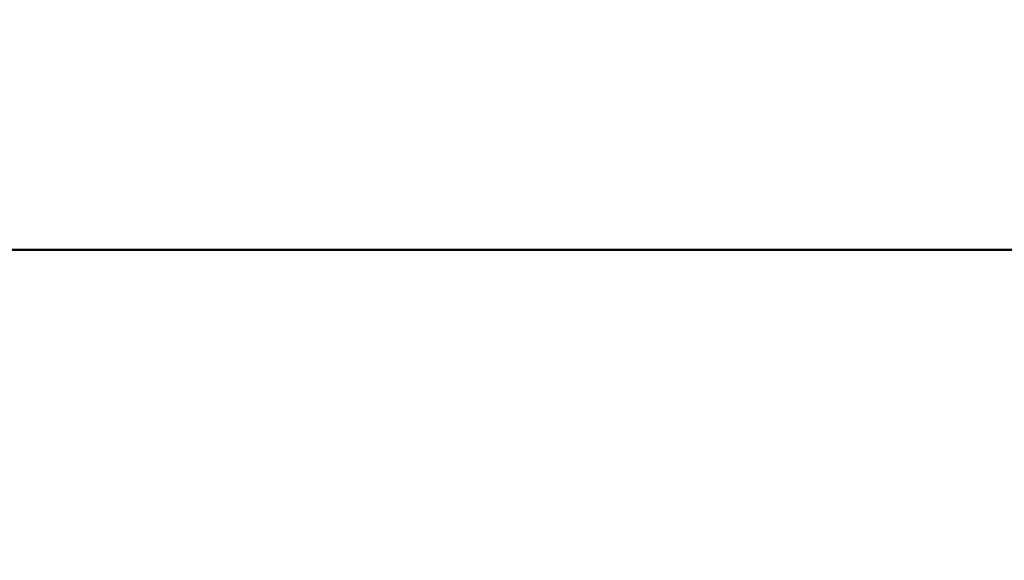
# Model space of a CAD drawing. Header units: millimetres. Extents: x -609 to 680, y -981 to 563.
# Tile 5 of 24: x -119 to 118, y -930 to -799. Entities that reach past the tile are written whole.
import ezdxf

# ---------------------------------------------------------------- set-up
doc = ezdxf.new("R2010")
doc.units = ezdxf.units.MM
doc.layers.add('AM_0', color=7, linetype='Continuous', lineweight=50)
doc.layers.add('AM_5', color=3, linetype='Continuous', lineweight=25)
doc.dimstyles.new('ISO-25', dxfattribs={"dimtxt": 2.5, "dimasz": 2.5, "dimexe": 1.25, "dimexo": 0.625, "dimtad": 1, "dimtxsty": 'Standard', "dimcen": 2.5, "dimadec": 0, "dimazin": 0, "dimtfac": 1, "dimtmove": 0, "dimatfit": 3, "dimfxl": 1, "dimarcsym": 0})

# ---------------------------------------------------------------- blocks, each defined once
blk = doc.blocks.new('16_Base_plate_2_15_1UG1041586_0_in_HSVP164161451021531101300230_4')
at = {"layer": 'AM_0'}
blk.add_line((-242.5, -855), (242.5, -855), dxfattribs=at)
blk = doc.blocks.new('*D137')
at = {"layer": 'AM_5', "color": 0, "lineweight": -2}
for p, q in [((0, 355), (661, 355)), ((661, 325), (661, -227.79)), ((661, -900), (661, -347.21)), ((443, -930), (661, -930))]:
    blk.add_line(p, q, dxfattribs=at)
at = {"layer": 'AM_5', "color": 0}
for points in [[(666, 325), (656, 325), (661, 355)], [(656, -900), (666, -900), (661, -930)]]:
    blk.add_solid(points, dxfattribs=at)
at = {"layer": 'Defpoints', "color": 0}
for p in [(0, 355), (646, 355), (443, -930)]:
    blk.add_point(p, dxfattribs=at)
at = {"layer": 'AM_5', "color": 0, "insert": (661, -287.5), "char_height": 30, "attachment_point": 5, "rotation": 90}
blk.add_mtext('1285', dxfattribs=at)

msp = doc.modelspace()

# ---------------------------------------------------------------- block references
msp.add_blockref('16_Base_plate_2_15_1UG1041586_0_in_HSVP164161451021531101300230_4', (0, 0))

# ---------------------------------------------------------------- dimensions: what is measured, and where the dimension line sits
at = {"layer": 'AM_5'}
dim = msp.add_linear_dim(base=(661, 355), p1=(443, -930), p2=(0, 355), angle=90, text='1285', dimstyle='ISO-25', override={"dimtxt": 30, "dimasz": 30, "dimexe": 0, "dimexo": 0, "dimgap": 9}, dxfattribs=at)
dim.commit()
dim.dimension.update_dxf_attribs({"geometry": '*D137', "text_midpoint": (661, -287.5), "dimtype": 160, "text_rotation": 90})

doc.saveas('drawing.dxf')
